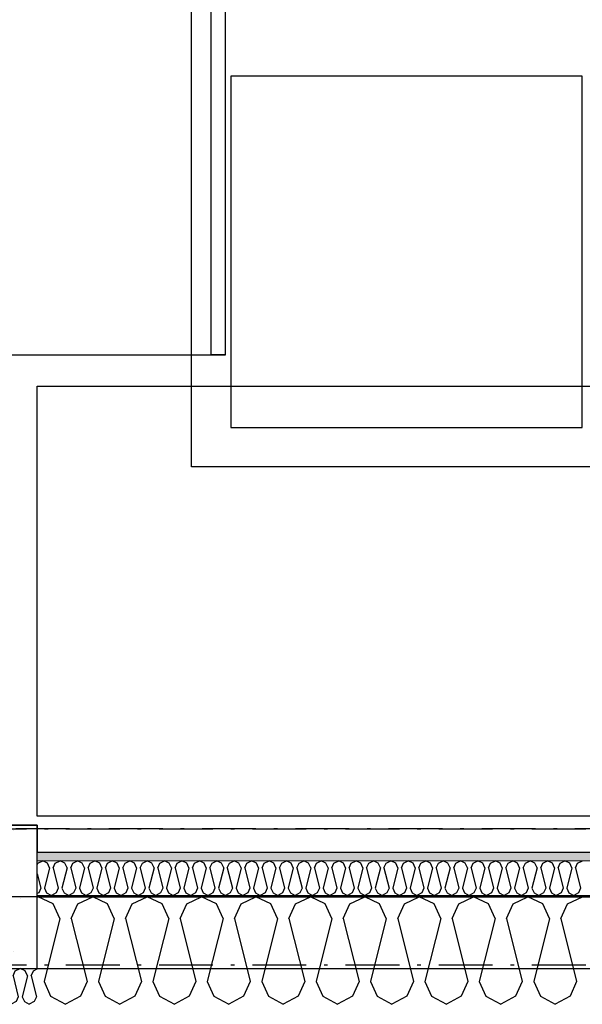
# Model space of a CAD drawing. Header units: millimetres. Extents: x -117798 to 93698, y -182207 to 252400.
# Tile 208 of 222: x -74843 to -74058, y -12167 to -10793. Entities that reach past the tile are written whole.
import ezdxf
from ezdxf.enums import TextEntityAlignment as Align

# ---------------------------------------------------------------- set-up
doc = ezdxf.new("R2010")
doc.units = ezdxf.units.MM
doc.header["$LTSCALE"] = 0.5
doc.header["$MEASUREMENT"] = 0
for name, pattern in [('Akselinje', [1500, 1000, -200, 100, -200]), ('Over snittplan', [260, 150, -50, 10, -50]), ('PLINE', [0])]:
    doc.linetypes.add(name, pattern=pattern)
for name, color, linetype in [('222- Søyler', 7, 'Continuous'), ('222- Søyler  (Skravur)', 7, 'Continuous'), ('223- Bjelker', 7, 'Continuous'), ('232- Ikke-bærende yttervegger', 7, 'Continuous'), ('232- Ikke-bærende yttervegger (Skravur)', 7, 'Continuous'), ('232- Ikke-bærende yttervegger (Skravur)(Nye konstruksjoner)', 7, 'Continuous'), ('232- Ikke-bærende yttervegger(Nye konstruksjoner)', 7, 'Continuous'), ('251- Frittbærende dekker', 7, 'Continuous'), ('256- Faste himlinger og overflatebehandling(Nye konstruksjoner)', 7, 'Continuous'), ('68-- Inventar (løst)(Nye konstruksjoner)', 7, 'Continuous'), ('82-- Modullinjer', 7, 'Continuous'), ('862- M___Nettoareal(Nye konstruksjoner)', 7, 'Continuous'), ('862- M___Nettoareal(Polylinje)(Nye konstruksjoner)', 7, 'Continuous'), ('862- M___Nettoareal(Tekst)(Nye konstruksjoner)', 7, 'Continuous')]:
    doc.layers.add(name, color=color, linetype=linetype)
doc.layers.add('236- Innvendig kledning og overflate(Nye konstruksjoner)', color=7, linetype='Continuous', lineweight=0)
doc.styles.add('GENERATED_STYLE_1', font='arial.ttf')
doc.styles.add('GENERATED_STYLE_4', font='arial.ttf')

# ---------------------------------------------------------------- blocks, each defined once
blk = doc.blocks.new('Rektor_A-205_21', base_point=(-72026, -9444.1))
at = {"layer": '862- M___Nettoareal(Polylinje)(Nye konstruksjoner)', "linetype": 'PLINE', "flags": 128}
blk.add_lwpolyline([(-75005.7, -8071.9), (-75005.7, -8316.9), (-74818.2, -8316.9), (-74818.2, -8516.9), (-75005.7, -8516.9), (-75005.7, -11916.9), (-74818.2, -11916.9), (-74818.2, -11954.4), (-69443.2, -11954.4), (-69443.2, -8071.9)], close=True, dxfattribs=at)
at = {"layer": '862- M___Nettoareal(Tekst)(Nye konstruksjoner)', "style": 'GENERATED_STYLE_1'}
for tag, height, p in [('DUMMY_862', 150, (-72143.9, -9141.2)), ('ROOM_NAME', 150, (-72143.9, -9781.4)), ('DUMMY_861', 100, (-72301, -9381.1)), ('ROOM_NUMBER', 100, (-72301, -9769.9)), ('DUMMY_863', 100, (-71908.2, -9747.1))]:
    blk.add_attdef(tag, text='', height=height, rotation=90, dxfattribs=at).set_placement(p, align=Align.TOP_LEFT)
blk = doc.blocks.new('*X147')
at = {"layer": '232- Ikke-bærende yttervegger (Skravur)', "linetype": 'PLINE'}
for p, q in [((-75163.9, -12120.2), (-75168.2, -12118.2)), ((-75152.4, -12120.2), (-75145.5, -12116.9)), ((-75138.6, -12120.2), (-75145.5, -12116.9)), ((-75127.1, -12120.2), (-75120.2, -12116.9)), ((-75113.3, -12120.2), (-75120.2, -12116.9)), ((-75101.8, -12120.2), (-75094.9, -12116.9)), ((-75088, -12120.2), (-75094.9, -12116.9)), ((-75076.5, -12120.2), (-75069.6, -12116.9)), ((-75062.7, -12120.2), (-75069.6, -12116.9)), ((-75051.2, -12120.2), (-75044.3, -12116.9)), ((-75037.4, -12120.2), (-75044.3, -12116.9)), ((-75025.9, -12120.2), (-75019, -12116.9)), ((-75012.1, -12120.2), (-75019, -12116.9)), ((-75000.6, -12120.2), (-74993.7, -12116.9)), ((-74986.8, -12120.2), (-74993.7, -12116.9)), ((-74975.3, -12120.2), (-74968.4, -12116.9)), ((-74961.5, -12120.2), (-74968.4, -12116.9)), ((-74950, -12120.2), (-74943.1, -12116.9)), ((-74936.2, -12120.2), (-74943.1, -12116.9)), ((-74924.7, -12120.2), (-74917.8, -12116.9)), ((-74910.9, -12120.2), (-74917.8, -12116.9)), ((-74899.5, -12120.2), (-74892.5, -12116.9)), ((-74885.6, -12120.2), (-74892.5, -12116.9)), ((-74874.2, -12120.2), (-74867.3, -12116.9)), ((-74860.3, -12120.2), (-74867.3, -12116.9)), ((-74848.9, -12120.2), (-74842, -12116.9)), ((-74835.1, -12120.2), (-74842, -12116.9)), ((-74823.6, -12120.2), (-74818.2, -12117.6)), ((-75160.8, -12127), (-75168.1, -12156.3)), ((-75160.8, -12127), (-75163.9, -12120.2)), ((-75155.5, -12127), (-75152.4, -12120.2)), ((-75155.5, -12127), (-75148.1, -12156.3)), ((-75135.5, -12127), (-75142.8, -12156.3)), ((-75135.5, -12127), (-75138.6, -12120.2)), ((-75130.2, -12127), (-75127.1, -12120.2)), ((-75130.2, -12127), (-75122.8, -12156.3)), ((-75110.2, -12127), (-75117.5, -12156.3)), ((-75110.2, -12127), (-75113.3, -12120.2)), ((-75104.9, -12127), (-75101.8, -12120.2)), ((-75104.9, -12127), (-75097.6, -12156.3)), ((-75084.9, -12127), (-75092.2, -12156.3)), ((-75084.9, -12127), (-75088, -12120.2)), ((-75079.6, -12127), (-75076.5, -12120.2)), ((-75079.6, -12127), (-75072.3, -12156.3)), ((-75059.6, -12127), (-75066.9, -12156.3)), ((-75059.6, -12127), (-75062.7, -12120.2)), ((-75054.3, -12127), (-75051.2, -12120.2)), ((-75054.3, -12127), (-75047, -12156.3)), ((-75034.3, -12127), (-75041.7, -12156.3)), ((-75034.3, -12127), (-75037.4, -12120.2)), ((-75029, -12127), (-75025.9, -12120.2)), ((-75029, -12127), (-75021.7, -12156.3)), ((-75009, -12127), (-75016.4, -12156.3)), ((-75009, -12127), (-75012.1, -12120.2)), ((-75003.7, -12127), (-75000.6, -12120.2)), ((-75003.7, -12127), (-74996.4, -12156.3)), ((-74983.7, -12127), (-74991.1, -12156.3)), ((-74983.7, -12127), (-74986.8, -12120.2)), ((-74978.4, -12127), (-74975.3, -12120.2)), ((-74978.4, -12127), (-74971.1, -12156.3)), ((-74958.4, -12127), (-74965.8, -12156.3)), ((-74958.4, -12127), (-74961.5, -12120.2)), ((-74953.1, -12127), (-74950, -12120.2)), ((-74953.1, -12127), (-74945.8, -12156.3)), ((-74933.1, -12127), (-74940.5, -12156.3)), ((-74933.1, -12127), (-74936.2, -12120.2)), ((-74927.8, -12127), (-74924.7, -12120.2)), ((-74927.8, -12127), (-74920.5, -12156.3)), ((-74907.9, -12127), (-74915.2, -12156.3)), ((-74907.9, -12127), (-74910.9, -12120.2)), ((-74902.5, -12127), (-74899.5, -12120.2)), ((-74902.5, -12127), (-74895.2, -12156.3)), ((-74882.6, -12127), (-74889.9, -12156.3)), ((-74882.6, -12127), (-74885.6, -12120.2)), ((-74877.2, -12127), (-74874.2, -12120.2)), ((-74877.2, -12127), (-74869.9, -12156.3)), ((-74857.3, -12127), (-74864.6, -12156.3)), ((-74857.3, -12127), (-74860.3, -12120.2)), ((-74852, -12127), (-74848.9, -12120.2)), ((-74852, -12127), (-74844.6, -12156.3)), ((-74832, -12127), (-74839.3, -12156.3)), ((-74832, -12127), (-74835.1, -12120.2)), ((-74826.7, -12127), (-74823.6, -12120.2)), ((-74826.7, -12127), (-74819.3, -12156.3)), ((-75168.1, -12156.3), (-75165, -12163.1)), ((-75148.1, -12156.3), (-75151.2, -12163.1)), ((-75142.8, -12156.3), (-75139.7, -12163.1)), ((-75122.8, -12156.3), (-75125.9, -12163.1)), ((-75117.5, -12156.3), (-75114.4, -12163.1)), ((-75097.6, -12156.3), (-75100.6, -12163.1)), ((-75092.2, -12156.3), (-75089.2, -12163.1)), ((-75072.3, -12156.3), (-75075.3, -12163.1)), ((-75066.9, -12156.3), (-75063.9, -12163.1)), ((-75047, -12156.3), (-75050, -12163.1)), ((-75041.7, -12156.3), (-75038.6, -12163.1)), ((-75021.7, -12156.3), (-75024.8, -12163.1)), ((-75016.4, -12156.3), (-75013.3, -12163.1)), ((-74996.4, -12156.3), (-74999.5, -12163.1)), ((-74991.1, -12156.3), (-74988, -12163.1)), ((-74971.1, -12156.3), (-74974.2, -12163.1)), ((-74965.8, -12156.3), (-74962.7, -12163.1)), ((-74945.8, -12156.3), (-74948.9, -12163.1)), ((-74940.5, -12156.3), (-74937.4, -12163.1)), ((-74920.5, -12156.3), (-74923.6, -12163.1)), ((-74915.2, -12156.3), (-74912.1, -12163.1)), ((-74895.2, -12156.3), (-74898.3, -12163.1)), ((-74889.9, -12156.3), (-74886.8, -12163.1)), ((-74869.9, -12156.3), (-74873, -12163.1)), ((-74864.6, -12156.3), (-74861.5, -12163.1)), ((-74844.6, -12156.3), (-74847.7, -12163.1)), ((-74839.3, -12156.3), (-74836.2, -12163.1)), ((-74819.3, -12156.3), (-74822.4, -12163.1)), ((-75165, -12163.1), (-75158.1, -12166.9)), ((-75151.2, -12163.1), (-75158.1, -12166.9)), ((-75139.7, -12163.1), (-75132.8, -12166.9)), ((-75125.9, -12163.1), (-75132.8, -12166.9)), ((-75114.4, -12163.1), (-75107.5, -12166.9)), ((-75100.6, -12163.1), (-75107.5, -12166.9)), ((-75089.2, -12163.1), (-75082.2, -12166.9)), ((-75075.3, -12163.1), (-75082.2, -12166.9)), ((-75063.9, -12163.1), (-75057, -12166.9)), ((-75050, -12163.1), (-75057, -12166.9)), ((-75038.6, -12163.1), (-75031.7, -12166.9)), ((-75024.8, -12163.1), (-75031.7, -12166.9)), ((-75013.3, -12163.1), (-75006.4, -12166.9)), ((-74999.5, -12163.1), (-75006.4, -12166.9)), ((-74988, -12163.1), (-74981.1, -12166.9)), ((-74974.2, -12163.1), (-74981.1, -12166.9)), ((-74962.7, -12163.1), (-74955.8, -12166.9)), ((-74948.9, -12163.1), (-74955.8, -12166.9)), ((-74937.4, -12163.1), (-74930.5, -12166.9)), ((-74923.6, -12163.1), (-74930.5, -12166.9)), ((-74912.1, -12163.1), (-74905.2, -12166.9)), ((-74898.3, -12163.1), (-74905.2, -12166.9)), ((-74886.8, -12163.1), (-74879.9, -12166.9)), ((-74873, -12163.1), (-74879.9, -12166.9)), ((-74861.5, -12163.1), (-74854.6, -12166.9)), ((-74847.7, -12163.1), (-74854.6, -12166.9)), ((-74836.2, -12163.1), (-74829.3, -12166.9)), ((-74822.4, -12163.1), (-74829.3, -12166.9))]:
    blk.add_line(p, q, dxfattribs=at)
blk = doc.blocks.new('*X466')
at = {"layer": '232- Ikke-bærende yttervegger (Skravur)(Nye konstruksjoner)', "linetype": 'PLINE'}
for p, q in [((-74817.2, -11970.1), (-74810.6, -11966.9)), ((-74804, -11970.1), (-74810.6, -11966.9)), ((-74793, -11970.1), (-74786.3, -11966.9)), ((-74779.7, -11970.1), (-74786.3, -11966.9)), ((-74768.7, -11970.1), (-74762, -11966.9)), ((-74755.4, -11970.1), (-74762, -11966.9)), ((-74744.4, -11970.1), (-74737.8, -11966.9)), ((-74731.1, -11970.1), (-74737.8, -11966.9)), ((-74720.1, -11970.1), (-74713.5, -11966.9)), ((-74706.8, -11970.1), (-74713.5, -11966.9)), ((-74695.8, -11970.1), (-74689.2, -11966.9)), ((-74682.6, -11970.1), (-74689.2, -11966.9)), ((-74671.5, -11970.1), (-74664.9, -11966.9)), ((-74658.3, -11970.1), (-74664.9, -11966.9)), ((-74647.3, -11970.1), (-74640.6, -11966.9)), ((-74634, -11970.1), (-74640.6, -11966.9)), ((-74623, -11970.1), (-74616.4, -11966.9)), ((-74609.7, -11970.1), (-74616.4, -11966.9)), ((-74598.7, -11970.1), (-74592.1, -11966.9)), ((-74585.4, -11970.1), (-74592.1, -11966.9)), ((-74574.4, -11970.1), (-74567.8, -11966.9)), ((-74561.2, -11970.1), (-74567.8, -11966.9)), ((-74550.1, -11970.1), (-74543.5, -11966.9)), ((-74536.9, -11970.1), (-74543.5, -11966.9)), ((-74525.9, -11970.1), (-74519.2, -11966.9)), ((-74512.6, -11970.1), (-74519.2, -11966.9)), ((-74501.6, -11970.1), (-74494.9, -11966.9)), ((-74488.3, -11970.1), (-74494.9, -11966.9)), ((-74477.3, -11970.1), (-74470.7, -11966.9)), ((-74464, -11970.1), (-74470.7, -11966.9)), ((-74453, -11970.1), (-74446.4, -11966.9)), ((-74439.8, -11970.1), (-74446.4, -11966.9)), ((-74428.7, -11970.1), (-74422.1, -11966.9)), ((-74415.5, -11970.1), (-74422.1, -11966.9)), ((-74404.4, -11970.1), (-74397.8, -11966.9)), ((-74391.2, -11970.1), (-74397.8, -11966.9)), ((-74380.2, -11970.1), (-74373.5, -11966.9)), ((-74366.9, -11970.1), (-74373.5, -11966.9)), ((-74355.9, -11970.1), (-74349.3, -11966.9)), ((-74342.6, -11970.1), (-74349.3, -11966.9)), ((-74331.6, -11970.1), (-74325, -11966.9)), ((-74318.3, -11970.1), (-74325, -11966.9)), ((-74307.3, -11970.1), (-74300.7, -11966.9)), ((-74294.1, -11970.1), (-74300.7, -11966.9)), ((-74283, -11970.1), (-74276.4, -11966.9)), ((-74269.8, -11970.1), (-74276.4, -11966.9)), ((-74258.8, -11970.1), (-74252.1, -11966.9)), ((-74245.5, -11970.1), (-74252.1, -11966.9)), ((-74234.5, -11970.1), (-74227.8, -11966.9)), ((-74221.2, -11970.1), (-74227.8, -11966.9)), ((-74210.2, -11970.1), (-74203.6, -11966.9)), ((-74196.9, -11970.1), (-74203.6, -11966.9)), ((-74185.9, -11970.1), (-74179.3, -11966.9)), ((-74172.7, -11970.1), (-74179.3, -11966.9)), ((-74161.6, -11970.1), (-74155, -11966.9)), ((-74148.4, -11970.1), (-74155, -11966.9)), ((-74137.4, -11970.1), (-74130.7, -11966.9)), ((-74124.1, -11970.1), (-74130.7, -11966.9)), ((-74113.1, -11970.1), (-74106.4, -11966.9)), ((-74099.8, -11970.1), (-74106.4, -11966.9)), ((-74088.8, -11970.1), (-74082.2, -11966.9)), ((-74075.5, -11970.1), (-74082.2, -11966.9)), ((-74064.5, -11970.1), (-74057.9, -11966.9)), ((-74818.2, -11972.1), (-74817.2, -11970.1)), ((-74801, -11976.6), (-74808, -12004.7)), ((-74801, -11976.6), (-74804, -11970.1)), ((-74795.9, -11976.6), (-74793, -11970.1)), ((-74795.9, -11976.6), (-74788.9, -12004.7)), ((-74776.7, -11976.6), (-74783.8, -12004.7)), ((-74776.7, -11976.6), (-74779.7, -11970.1)), ((-74771.6, -11976.6), (-74768.7, -11970.1)), ((-74771.6, -11976.6), (-74764.6, -12004.7)), ((-74752.4, -11976.6), (-74759.5, -12004.7)), ((-74752.4, -11976.6), (-74755.4, -11970.1)), ((-74747.3, -11976.6), (-74744.4, -11970.1)), ((-74747.3, -11976.6), (-74740.3, -12004.7)), ((-74728.2, -11976.6), (-74735.2, -12004.7)), ((-74728.2, -11976.6), (-74731.1, -11970.1)), ((-74723.1, -11976.6), (-74720.1, -11970.1)), ((-74723.1, -11976.6), (-74716, -12004.7)), ((-74703.9, -11976.6), (-74710.9, -12004.7)), ((-74703.9, -11976.6), (-74706.8, -11970.1)), ((-74698.8, -11976.6), (-74695.8, -11970.1)), ((-74698.8, -11976.6), (-74691.7, -12004.7)), ((-74679.6, -11976.6), (-74686.6, -12004.7)), ((-74679.6, -11976.6), (-74682.6, -11970.1)), ((-74674.5, -11976.6), (-74671.5, -11970.1)), ((-74674.5, -11976.6), (-74667.5, -12004.7)), ((-74655.3, -11976.6), (-74662.4, -12004.7)), ((-74655.3, -11976.6), (-74658.3, -11970.1)), ((-74650.2, -11976.6), (-74647.3, -11970.1)), ((-74650.2, -11976.6), (-74643.2, -12004.7)), ((-74631, -11976.6), (-74638.1, -12004.7)), ((-74631, -11976.6), (-74634, -11970.1)), ((-74625.9, -11976.6), (-74623, -11970.1)), ((-74625.9, -11976.6), (-74618.9, -12004.7)), ((-74606.8, -11976.6), (-74613.8, -12004.7)), ((-74606.8, -11976.6), (-74609.7, -11970.1)), ((-74601.7, -11976.6), (-74598.7, -11970.1)), ((-74601.7, -11976.6), (-74594.6, -12004.7)), ((-74582.5, -11976.6), (-74589.5, -12004.7)), ((-74582.5, -11976.6), (-74585.4, -11970.1)), ((-74577.4, -11976.6), (-74574.4, -11970.1)), ((-74577.4, -11976.6), (-74570.3, -12004.7)), ((-74558.2, -11976.6), (-74565.2, -12004.7)), ((-74558.2, -11976.6), (-74561.2, -11970.1)), ((-74553.1, -11976.6), (-74550.1, -11970.1)), ((-74553.1, -11976.6), (-74546.1, -12004.7)), ((-74533.9, -11976.6), (-74541, -12004.7)), ((-74533.9, -11976.6), (-74536.9, -11970.1)), ((-74528.8, -11976.6), (-74525.9, -11970.1)), ((-74528.8, -11976.6), (-74521.8, -12004.7)), ((-74509.6, -11976.6), (-74516.7, -12004.7)), ((-74509.6, -11976.6), (-74512.6, -11970.1)), ((-74504.5, -11976.6), (-74501.6, -11970.1)), ((-74504.5, -11976.6), (-74497.5, -12004.7)), ((-74485.4, -11976.6), (-74492.4, -12004.7)), ((-74485.4, -11976.6), (-74488.3, -11970.1)), ((-74480.3, -11976.6), (-74477.3, -11970.1)), ((-74480.3, -11976.6), (-74473.2, -12004.7)), ((-74461.1, -11976.6), (-74468.1, -12004.7)), ((-74461.1, -11976.6), (-74464, -11970.1)), ((-74456, -11976.6), (-74453, -11970.1)), ((-74456, -11976.6), (-74448.9, -12004.7)), ((-74436.8, -11976.6), (-74443.8, -12004.7)), ((-74436.8, -11976.6), (-74439.8, -11970.1)), ((-74431.7, -11976.6), (-74428.7, -11970.1)), ((-74431.7, -11976.6), (-74424.7, -12004.7)), ((-74412.5, -11976.6), (-74419.5, -12004.7)), ((-74412.5, -11976.6), (-74415.5, -11970.1)), ((-74407.4, -11976.6), (-74404.4, -11970.1)), ((-74407.4, -11976.6), (-74400.4, -12004.7)), ((-74388.2, -11976.6), (-74395.3, -12004.7)), ((-74388.2, -11976.6), (-74391.2, -11970.1)), ((-74383.1, -11976.6), (-74380.2, -11970.1)), ((-74383.1, -11976.6), (-74376.1, -12004.7)), ((-74363.9, -11976.6), (-74371, -12004.7)), ((-74363.9, -11976.6), (-74366.9, -11970.1)), ((-74358.8, -11976.6), (-74355.9, -11970.1)), ((-74358.8, -11976.6), (-74351.8, -12004.7)), ((-74339.7, -11976.6), (-74346.7, -12004.7)), ((-74339.7, -11976.6), (-74342.6, -11970.1)), ((-74334.6, -11976.6), (-74331.6, -11970.1)), ((-74334.6, -11976.6), (-74327.5, -12004.7)), ((-74315.4, -11976.6), (-74322.4, -12004.7)), ((-74315.4, -11976.6), (-74318.3, -11970.1)), ((-74310.3, -11976.6), (-74307.3, -11970.1)), ((-74310.3, -11976.6), (-74303.2, -12004.7)), ((-74291.1, -11976.6), (-74298.1, -12004.7)), ((-74291.1, -11976.6), (-74294.1, -11970.1)), ((-74286, -11976.6), (-74283, -11970.1)), ((-74286, -11976.6), (-74279, -12004.7)), ((-74266.8, -11976.6), (-74273.9, -12004.7)), ((-74266.8, -11976.6), (-74269.8, -11970.1)), ((-74261.7, -11976.6), (-74258.8, -11970.1)), ((-74261.7, -11976.6), (-74254.7, -12004.7)), ((-74242.5, -11976.6), (-74249.6, -12004.7)), ((-74242.5, -11976.6), (-74245.5, -11970.1)), ((-74237.4, -11976.6), (-74234.5, -11970.1)), ((-74237.4, -11976.6), (-74230.4, -12004.7)), ((-74218.3, -11976.6), (-74225.3, -12004.7)), ((-74218.3, -11976.6), (-74221.2, -11970.1)), ((-74213.2, -11976.6), (-74210.2, -11970.1)), ((-74213.2, -11976.6), (-74206.1, -12004.7)), ((-74194, -11976.6), (-74201, -12004.7)), ((-74194, -11976.6), (-74196.9, -11970.1)), ((-74188.9, -11976.6), (-74185.9, -11970.1)), ((-74188.9, -11976.6), (-74181.8, -12004.7)), ((-74169.7, -11976.6), (-74176.7, -12004.7)), ((-74169.7, -11976.6), (-74172.7, -11970.1)), ((-74164.6, -11976.6), (-74161.6, -11970.1)), ((-74164.6, -11976.6), (-74157.6, -12004.7)), ((-74145.4, -11976.6), (-74152.5, -12004.7)), ((-74145.4, -11976.6), (-74148.4, -11970.1)), ((-74140.3, -11976.6), (-74137.4, -11970.1)), ((-74140.3, -11976.6), (-74133.3, -12004.7)), ((-74121.1, -11976.6), (-74128.2, -12004.7)), ((-74121.1, -11976.6), (-74124.1, -11970.1)), ((-74116, -11976.6), (-74113.1, -11970.1)), ((-74116, -11976.6), (-74109, -12004.7)), ((-74096.9, -11976.6), (-74103.9, -12004.7)), ((-74096.9, -11976.6), (-74099.8, -11970.1)), ((-74091.8, -11976.6), (-74088.8, -11970.1)), ((-74091.8, -11976.6), (-74084.7, -12004.7)), ((-74072.6, -11976.6), (-74079.6, -12004.7)), ((-74072.6, -11976.6), (-74075.5, -11970.1)), ((-74067.5, -11976.6), (-74064.5, -11970.1)), ((-74067.5, -11976.6), (-74060.4, -12004.7)), ((-74818.2, -11984.7), (-74813.2, -12004.7)), ((-74813.2, -12004.7), (-74816.1, -12011.2)), ((-74808, -12004.7), (-74805.1, -12011.2)), ((-74788.9, -12004.7), (-74791.8, -12011.2)), ((-74783.8, -12004.7), (-74780.8, -12011.2)), ((-74764.6, -12004.7), (-74767.5, -12011.2)), ((-74759.5, -12004.7), (-74756.5, -12011.2)), ((-74740.3, -12004.7), (-74743.3, -12011.2)), ((-74735.2, -12004.7), (-74732.2, -12011.2)), ((-74716, -12004.7), (-74719, -12011.2)), ((-74710.9, -12004.7), (-74708, -12011.2)), ((-74691.7, -12004.7), (-74694.7, -12011.2)), ((-74686.6, -12004.7), (-74683.7, -12011.2)), ((-74667.5, -12004.7), (-74670.4, -12011.2)), ((-74662.4, -12004.7), (-74659.4, -12011.2)), ((-74643.2, -12004.7), (-74646.1, -12011.2)), ((-74638.1, -12004.7), (-74635.1, -12011.2)), ((-74618.9, -12004.7), (-74621.9, -12011.2)), ((-74613.8, -12004.7), (-74610.8, -12011.2)), ((-74594.6, -12004.7), (-74597.6, -12011.2)), ((-74589.5, -12004.7), (-74586.6, -12011.2)), ((-74570.3, -12004.7), (-74573.3, -12011.2)), ((-74565.2, -12004.7), (-74562.3, -12011.2)), ((-74546.1, -12004.7), (-74549, -12011.2)), ((-74541, -12004.7), (-74538, -12011.2)), ((-74521.8, -12004.7), (-74524.7, -12011.2)), ((-74516.7, -12004.7), (-74513.7, -12011.2)), ((-74497.5, -12004.7), (-74500.5, -12011.2)), ((-74492.4, -12004.7), (-74489.4, -12011.2)), ((-74473.2, -12004.7), (-74476.2, -12011.2)), ((-74468.1, -12004.7), (-74465.2, -12011.2)), ((-74448.9, -12004.7), (-74451.9, -12011.2)), ((-74443.8, -12004.7), (-74440.9, -12011.2)), ((-74424.7, -12004.7), (-74427.6, -12011.2)), ((-74419.5, -12004.7), (-74416.6, -12011.2)), ((-74400.4, -12004.7), (-74403.3, -12011.2)), ((-74395.3, -12004.7), (-74392.3, -12011.2)), ((-74376.1, -12004.7), (-74379, -12011.2)), ((-74371, -12004.7), (-74368, -12011.2)), ((-74351.8, -12004.7), (-74354.8, -12011.2)), ((-74346.7, -12004.7), (-74343.7, -12011.2)), ((-74327.5, -12004.7), (-74330.5, -12011.2)), ((-74322.4, -12004.7), (-74319.5, -12011.2)), ((-74303.2, -12004.7), (-74306.2, -12011.2)), ((-74298.1, -12004.7), (-74295.2, -12011.2)), ((-74279, -12004.7), (-74281.9, -12011.2)), ((-74273.9, -12004.7), (-74270.9, -12011.2)), ((-74254.7, -12004.7), (-74257.6, -12011.2)), ((-74249.6, -12004.7), (-74246.6, -12011.2)), ((-74230.4, -12004.7), (-74233.4, -12011.2)), ((-74225.3, -12004.7), (-74222.3, -12011.2)), ((-74206.1, -12004.7), (-74209.1, -12011.2)), ((-74201, -12004.7), (-74198.1, -12011.2)), ((-74181.8, -12004.7), (-74184.8, -12011.2)), ((-74176.7, -12004.7), (-74173.8, -12011.2)), ((-74157.6, -12004.7), (-74160.5, -12011.2)), ((-74152.5, -12004.7), (-74149.5, -12011.2)), ((-74133.3, -12004.7), (-74136.2, -12011.2)), ((-74128.2, -12004.7), (-74125.2, -12011.2)), ((-74109, -12004.7), (-74112, -12011.2)), ((-74103.9, -12004.7), (-74100.9, -12011.2)), ((-74084.7, -12004.7), (-74087.7, -12011.2)), ((-74079.6, -12004.7), (-74076.7, -12011.2)), ((-74060.4, -12004.7), (-74063.4, -12011.2)), ((-74816.1, -12011.2), (-74818.2, -12012.4)), ((-74805.1, -12011.2), (-74798.5, -12014.9)), ((-74791.8, -12011.2), (-74798.5, -12014.9)), ((-74780.8, -12011.2), (-74774.2, -12014.9)), ((-74767.5, -12011.2), (-74774.2, -12014.9)), ((-74756.5, -12011.2), (-74749.9, -12014.9)), ((-74743.3, -12011.2), (-74749.9, -12014.9)), ((-74732.2, -12011.2), (-74725.6, -12014.9)), ((-74719, -12011.2), (-74725.6, -12014.9)), ((-74708, -12011.2), (-74701.3, -12014.9)), ((-74694.7, -12011.2), (-74701.3, -12014.9)), ((-74683.7, -12011.2), (-74677.1, -12014.9)), ((-74670.4, -12011.2), (-74677.1, -12014.9)), ((-74659.4, -12011.2), (-74652.8, -12014.9)), ((-74646.1, -12011.2), (-74652.8, -12014.9)), ((-74635.1, -12011.2), (-74628.5, -12014.9)), ((-74621.9, -12011.2), (-74628.5, -12014.9)), ((-74610.8, -12011.2), (-74604.2, -12014.9)), ((-74597.6, -12011.2), (-74604.2, -12014.9)), ((-74586.6, -12011.2), (-74579.9, -12014.9)), ((-74573.3, -12011.2), (-74579.9, -12014.9)), ((-74562.3, -12011.2), (-74555.6, -12014.9)), ((-74549, -12011.2), (-74555.6, -12014.9)), ((-74538, -12011.2), (-74531.4, -12014.9)), ((-74524.7, -12011.2), (-74531.4, -12014.9)), ((-74513.7, -12011.2), (-74507.1, -12014.9)), ((-74500.5, -12011.2), (-74507.1, -12014.9)), ((-74489.4, -12011.2), (-74482.8, -12014.9)), ((-74476.2, -12011.2), (-74482.8, -12014.9)), ((-74465.2, -12011.2), (-74458.5, -12014.9)), ((-74451.9, -12011.2), (-74458.5, -12014.9)), ((-74440.9, -12011.2), (-74434.2, -12014.9)), ((-74427.6, -12011.2), (-74434.2, -12014.9)), ((-74416.6, -12011.2), (-74410, -12014.9)), ((-74403.3, -12011.2), (-74410, -12014.9)), ((-74392.3, -12011.2), (-74385.7, -12014.9)), ((-74379, -12011.2), (-74385.7, -12014.9)), ((-74368, -12011.2), (-74361.4, -12014.9)), ((-74354.8, -12011.2), (-74361.4, -12014.9)), ((-74343.7, -12011.2), (-74337.1, -12014.9)), ((-74330.5, -12011.2), (-74337.1, -12014.9)), ((-74319.5, -12011.2), (-74312.8, -12014.9)), ((-74306.2, -12011.2), (-74312.8, -12014.9)), ((-74295.2, -12011.2), (-74288.6, -12014.9)), ((-74281.9, -12011.2), (-74288.6, -12014.9)), ((-74270.9, -12011.2), (-74264.3, -12014.9)), ((-74257.6, -12011.2), (-74264.3, -12014.9)), ((-74246.6, -12011.2), (-74240, -12014.9)), ((-74233.4, -12011.2), (-74240, -12014.9)), ((-74222.3, -12011.2), (-74215.7, -12014.9)), ((-74209.1, -12011.2), (-74215.7, -12014.9)), ((-74198.1, -12011.2), (-74191.4, -12014.9)), ((-74184.8, -12011.2), (-74191.4, -12014.9)), ((-74173.8, -12011.2), (-74167.1, -12014.9)), ((-74160.5, -12011.2), (-74167.1, -12014.9)), ((-74149.5, -12011.2), (-74142.9, -12014.9)), ((-74136.2, -12011.2), (-74142.9, -12014.9)), ((-74125.2, -12011.2), (-74118.6, -12014.9)), ((-74112, -12011.2), (-74118.6, -12014.9)), ((-74100.9, -12011.2), (-74094.3, -12014.9)), ((-74087.7, -12011.2), (-74094.3, -12014.9)), ((-74076.7, -12011.2), (-74070, -12014.9)), ((-74063.4, -12011.2), (-74070, -12014.9))]:
    blk.add_line(p, q, dxfattribs=at)
blk = doc.blocks.new('*X467')
at = {"layer": '232- Ikke-bærende yttervegger (Skravur)', "linetype": 'PLINE'}
for p, q in [((-74818.2, -12017.6), (-74816.7, -12016.9)), ((-74795.9, -12026.7), (-74816.7, -12016.9)), ((-74761.5, -12026.7), (-74740.8, -12016.9)), ((-74720.1, -12026.7), (-74740.8, -12016.9)), ((-74685.6, -12026.7), (-74664.9, -12016.9)), ((-74644.2, -12026.7), (-74664.9, -12016.9)), ((-74609.8, -12026.7), (-74589, -12016.9)), ((-74568.3, -12026.7), (-74589, -12016.9)), ((-74533.9, -12026.7), (-74513.2, -12016.9)), ((-74492.4, -12026.7), (-74513.2, -12016.9)), ((-74458, -12026.7), (-74437.3, -12016.9)), ((-74416.6, -12026.7), (-74437.3, -12016.9)), ((-74382.1, -12026.7), (-74361.4, -12016.9)), ((-74340.7, -12026.7), (-74361.4, -12016.9)), ((-74306.2, -12026.7), (-74285.5, -12016.9)), ((-74264.8, -12026.7), (-74285.5, -12016.9)), ((-74230.4, -12026.7), (-74209.6, -12016.9)), ((-74188.9, -12026.7), (-74209.6, -12016.9)), ((-74154.5, -12026.7), (-74133.8, -12016.9)), ((-74113, -12026.7), (-74133.8, -12016.9)), ((-74078.6, -12026.7), (-74057.9, -12016.9)), ((-74786.7, -12047.1), (-74795.9, -12026.7)), ((-74770.8, -12047.1), (-74761.5, -12026.7)), ((-74710.8, -12047.1), (-74720.1, -12026.7)), ((-74694.9, -12047.1), (-74685.6, -12026.7)), ((-74634.9, -12047.1), (-74644.2, -12026.7)), ((-74619, -12047.1), (-74609.8, -12026.7)), ((-74559.1, -12047.1), (-74568.3, -12026.7)), ((-74543.1, -12047.1), (-74533.9, -12026.7)), ((-74483.2, -12047.1), (-74492.4, -12026.7)), ((-74467.2, -12047.1), (-74458, -12026.7)), ((-74407.3, -12047.1), (-74416.6, -12026.7)), ((-74391.4, -12047.1), (-74382.1, -12026.7)), ((-74331.4, -12047.1), (-74340.7, -12026.7)), ((-74315.5, -12047.1), (-74306.2, -12026.7)), ((-74255.5, -12047.1), (-74264.8, -12026.7)), ((-74239.6, -12047.1), (-74230.4, -12026.7)), ((-74179.7, -12047.1), (-74188.9, -12026.7)), ((-74163.7, -12047.1), (-74154.5, -12026.7)), ((-74103.8, -12047.1), (-74113, -12026.7)), ((-74087.8, -12047.1), (-74078.6, -12026.7)), ((-74786.7, -12047.1), (-74808.7, -12135)), ((-74770.8, -12047.1), (-74748.8, -12135)), ((-74710.8, -12047.1), (-74732.8, -12135)), ((-74694.9, -12047.1), (-74672.9, -12135)), ((-74634.9, -12047.1), (-74656.9, -12135)), ((-74619, -12047.1), (-74597, -12135)), ((-74559.1, -12047.1), (-74581.1, -12135)), ((-74543.1, -12047.1), (-74521.1, -12135)), ((-74483.2, -12047.1), (-74505.2, -12135)), ((-74467.2, -12047.1), (-74445.2, -12135)), ((-74407.3, -12047.1), (-74429.3, -12135)), ((-74391.4, -12047.1), (-74369.4, -12135)), ((-74331.4, -12047.1), (-74353.4, -12135)), ((-74315.5, -12047.1), (-74293.5, -12135)), ((-74255.5, -12047.1), (-74277.5, -12135)), ((-74239.6, -12047.1), (-74217.6, -12135)), ((-74179.7, -12047.1), (-74201.7, -12135)), ((-74163.7, -12047.1), (-74141.7, -12135)), ((-74103.8, -12047.1), (-74125.8, -12135)), ((-74087.8, -12047.1), (-74065.9, -12135)), ((-74808.7, -12135), (-74799.5, -12155.4)), ((-74748.8, -12135), (-74758, -12155.4)), ((-74732.8, -12135), (-74723.6, -12155.4)), ((-74672.9, -12135), (-74682.1, -12155.4)), ((-74656.9, -12135), (-74647.7, -12155.4)), ((-74597, -12135), (-74606.3, -12155.4)), ((-74581.1, -12135), (-74571.8, -12155.4)), ((-74521.1, -12135), (-74530.4, -12155.4)), ((-74505.2, -12135), (-74495.9, -12155.4)), ((-74445.2, -12135), (-74454.5, -12155.4)), ((-74429.3, -12135), (-74420.1, -12155.4)), ((-74369.4, -12135), (-74378.6, -12155.4)), ((-74353.4, -12135), (-74344.2, -12155.4)), ((-74293.5, -12135), (-74302.7, -12155.4)), ((-74277.5, -12135), (-74268.3, -12155.4)), ((-74217.6, -12135), (-74226.9, -12155.4)), ((-74201.7, -12135), (-74192.4, -12155.4)), ((-74141.7, -12135), (-74151, -12155.4)), ((-74125.8, -12135), (-74116.5, -12155.4)), ((-74065.9, -12135), (-74075.1, -12155.4)), ((-74799.5, -12155.4), (-74778.7, -12166.9)), ((-74758, -12155.4), (-74778.7, -12166.9)), ((-74723.6, -12155.4), (-74702.9, -12166.9)), ((-74682.1, -12155.4), (-74702.9, -12166.9)), ((-74647.7, -12155.4), (-74627, -12166.9)), ((-74606.3, -12155.4), (-74627, -12166.9)), ((-74571.8, -12155.4), (-74551.1, -12166.9)), ((-74530.4, -12155.4), (-74551.1, -12166.9)), ((-74495.9, -12155.4), (-74475.2, -12166.9)), ((-74454.5, -12155.4), (-74475.2, -12166.9)), ((-74420.1, -12155.4), (-74399.3, -12166.9)), ((-74378.6, -12155.4), (-74399.3, -12166.9)), ((-74344.2, -12155.4), (-74323.5, -12166.9)), ((-74302.7, -12155.4), (-74323.5, -12166.9)), ((-74268.3, -12155.4), (-74247.6, -12166.9)), ((-74226.9, -12155.4), (-74247.6, -12166.9)), ((-74192.4, -12155.4), (-74171.7, -12166.9)), ((-74151, -12155.4), (-74171.7, -12166.9)), ((-74116.5, -12155.4), (-74095.8, -12166.9)), ((-74075.1, -12155.4), (-74095.8, -12166.9))]:
    blk.add_line(p, q, dxfattribs=at)
blk = doc.blocks.new('Standard grid marker[103]', base_point=(20739.5, -12016.9))
at = {"layer": '82-- Modullinjer', "linetype": 'Akselinje'}
blk.add_line((20539.5, -12016.9), (-81321.3, -12016.9), dxfattribs=at)
at = {"layer": '82-- Modullinjer', "style": 'GENERATED_STYLE_4'}
for tag, p in [('AC_MarkerText_1_1', (-81898.8, -12056.9)), ('AC_MarkerText_1_0', (20862, -12056.9))]:
    blk.add_attdef(tag, text='', height=175, rotation=90, dxfattribs=at).set_placement(p, align=Align.TOP_CENTER)
blk = doc.blocks.new('Kontorlayout enkel[108]', base_point=(-72568.2, -11904.4))
at = {"layer": '68-- Inventar (løst)(Nye konstruksjoner)', "linetype": 'PLINE', "flags": 128}
blk.add_lwpolyline([(-72568.2, -11904.4), (-74818.2, -11904.4), (-74818.2, -11304.4), (-73468.2, -11304.4, 0.414214), (-73168.2, -11004.4), (-73168.2, -10104.4), (-72568.2, -10104.4)], format="xyb", close=True, dxfattribs=at)
blk = doc.blocks.new('Buffet[110]', base_point=(-74555.7, -11260.8))
at = {"layer": '68-- Inventar (løst)(Nye konstruksjoner)', "linetype": 'PLINE'}
for p, q in [((-74575.7, -11260.8), (-74575.7, -10185.8)), ((-74555.7, -10723.3), (-74575.7, -10723.3)), ((-74555.7, -11260.8), (-74575.7, -11260.8))]:
    blk.add_line(p, q, dxfattribs=at)
at = {"layer": '68-- Inventar (løst)(Nye konstruksjoner)', "linetype": 'PLINE', "flags": 128}
blk.add_lwpolyline([(-74555.7, -11260.8), (-74555.7, -10185.8), (-75005.7, -10185.8), (-75005.7, -11260.8)], close=True, dxfattribs=at)

msp = doc.modelspace()

# ---------------------------------------------------------------- hatches: boundary and pattern name
at = {"layer": '222- Søyler  (Skravur)', "linetype": 'Continuous'}
h = msp.add_hatch(dxfattribs=at)
h.set_pattern_fill('Betong_strukturell', color=256, style=0, pattern_type=2)
h.set_pattern_definition([(0, (-75168.16, -12116.93), (0, 311.77), [30, -150]), (0, (-75078.16, -12272.8), (0, 311.77), [30, -150]), (300, (-75168.16, -12116.93), (270, 155.88), [30, -150]), (300, (-74988.16, -12116.93), (270, 155.9), [30, -150]), (240, (-75138.16, -12116.93), (-270, 155.88), [30, -150]), (240, (-74958.16, -12116.93), (-270, 155.9), [30, -150]), (0, (-75168.16, -12146.93), (0, 60), [0, -60, 0, -90]), (315, (-75138.16, -12146.93), (42.426, 42.426), [0, -45, 0, -75])])
h.paths.add_polyline_path([(-74818.2, -12116.9), (-74818.2, -11916.9), (-75168.2, -11916.9), (-75168.2, -12116.9)])
at = {"layer": '232- Ikke-bærende yttervegger (Skravur)(Nye konstruksjoner)', "linetype": 'Continuous'}
h = msp.add_hatch(dxfattribs=at)
h.set_pattern_fill('Gips', color=256, style=0, pattern_type=2)
h.set_pattern_definition([(0, (0, 0), (0, 86.60254), [0, -50]), (0, (25, 43.3), (0, 86.60254), [0, -50])])
h.paths.add_polyline_path([(-69443.2, -11954.4), (-74818.2, -11954.4), (-74818.2, -11966.9), (-69443.2, -11966.9)])
msp.add_hatch(color=256, dxfattribs=at).paths.add_polyline_path([(-74818.2, -12016.9), (-69443.2, -12016.9), (-69443.2, -12014.9), (-74818.2, -12014.9)])

# ---------------------------------------------------------------- linework, layer by layer
at = {"layer": '222- Søyler', "linetype": 'PLINE', "flags": 128}
msp.add_lwpolyline([(-74818.2, -12116.9), (-74818.2, -11916.9), (-75168.2, -11916.9), (-75168.2, -12116.9)], close=True, dxfattribs=at)
at = {"layer": '223- Bjelker', "linetype": 'Over snittplan', "flags": 128}
for points in [[(-75168.2, -11921.9), (-61372.4, -11921.9)], [(-75168.2, -12111.9), (-61372.4, -12111.9)]]:
    msp.add_lwpolyline(points, dxfattribs=at)
at = {"layer": '232- Ikke-bærende yttervegger', "linetype": 'PLINE', "flags": 128}
msp.add_lwpolyline([(-70073.2, -12016.9), (-74818.2, -12016.9)], dxfattribs=at)
at = {"layer": '232- Ikke-bærende yttervegger(Nye konstruksjoner)', "linetype": 'PLINE'}
msp.add_line((-74818.2, -12014.9), (-69443.2, -12014.9), dxfattribs=at)
at = {"layer": '232- Ikke-bærende yttervegger(Nye konstruksjoner)', "linetype": 'PLINE', "flags": 128}
msp.add_lwpolyline([(-74818.2, -12016.9), (-69443.2, -12016.9)], dxfattribs=at)
at = {"layer": '236- Innvendig kledning og overflate(Nye konstruksjoner)', "linetype": 'PLINE'}
msp.add_line((-69443.2, -11966.9), (-74818.2, -11966.9), dxfattribs=at)
at = {"layer": '236- Innvendig kledning og overflate(Nye konstruksjoner)', "linetype": 'PLINE', "flags": 128}
msp.add_lwpolyline([(-69443.2, -11954.4), (-74818.2, -11954.4)], dxfattribs=at)
at = {"layer": '251- Frittbærende dekker', "linetype": 'PLINE', "flags": 128}
msp.add_lwpolyline([(-75168.2, 2483.1), (-75168.2, -12116.9), (-61378.2, -12116.9), (-61378.2, -3686.9), (-64953.2, -3686.9), (-64953.2, -1116.9), (-61378.2, -1116.9), (-61378.2, 1683.1), (-62078.2, 1683.1), (-62078.2, 2383.1), (-62878.2, 2383.1), (-62878.2, 4683.1), (-74978.2, 4683.1), (-74978.2, 2483.1)], close=True, dxfattribs=at)
at = {"layer": '256- Faste himlinger og overflatebehandling(Nye konstruksjoner)', "linetype": 'PLINE'}
for points in [[(-72203.2, -11416.9), (-74603.2, -11416.9), (-74603.2, -10216.9), (-72203.2, -10216.9)], [(-74058.2, -11361.9), (-74058.2, -10871.9), (-74548.2, -10871.9), (-74548.2, -11361.9)]]:
    msp.add_lwpolyline(points, close=True, dxfattribs=at)
at = {"layer": '256- Faste himlinger og overflatebehandling(Nye konstruksjoner)', "linetype": 'Over snittplan', "flags": 128}
msp.add_lwpolyline([(-69443.2, -11921.9), (-75005.7, -11921.9)], dxfattribs=at)

# ---------------------------------------------------------------- block references
at = {"layer": '232- Ikke-bærende yttervegger'}
for name in ['*X467', '*X147']:
    msp.add_blockref(name, (0, 0), dxfattribs=at)
at = {"layer": '232- Ikke-bærende yttervegger(Nye konstruksjoner)'}
msp.add_blockref('*X466', (0, 0), dxfattribs=at)
at = {"layer": '68-- Inventar (løst)(Nye konstruksjoner)', "linetype": 'PLINE'}
for name, p in [('Kontorlayout enkel[108]', (-72568.2, -11904.4)), ('Buffet[110]', (-74555.7, -11260.8))]:
    msp.add_blockref(name, p, dxfattribs=at)
at = {"layer": '82-- Modullinjer', "linetype": 'PLINE'}
msp.add_blockref('Standard grid marker[103]', (20739.5, -12016.9), dxfattribs=at)
at = {"layer": '862- M___Nettoareal(Nye konstruksjoner)', "linetype": 'Continuous'}
msp.add_blockref('Rektor_A-205_21', (-72026, -9444.1), dxfattribs=at)

doc.saveas('drawing.dxf')
